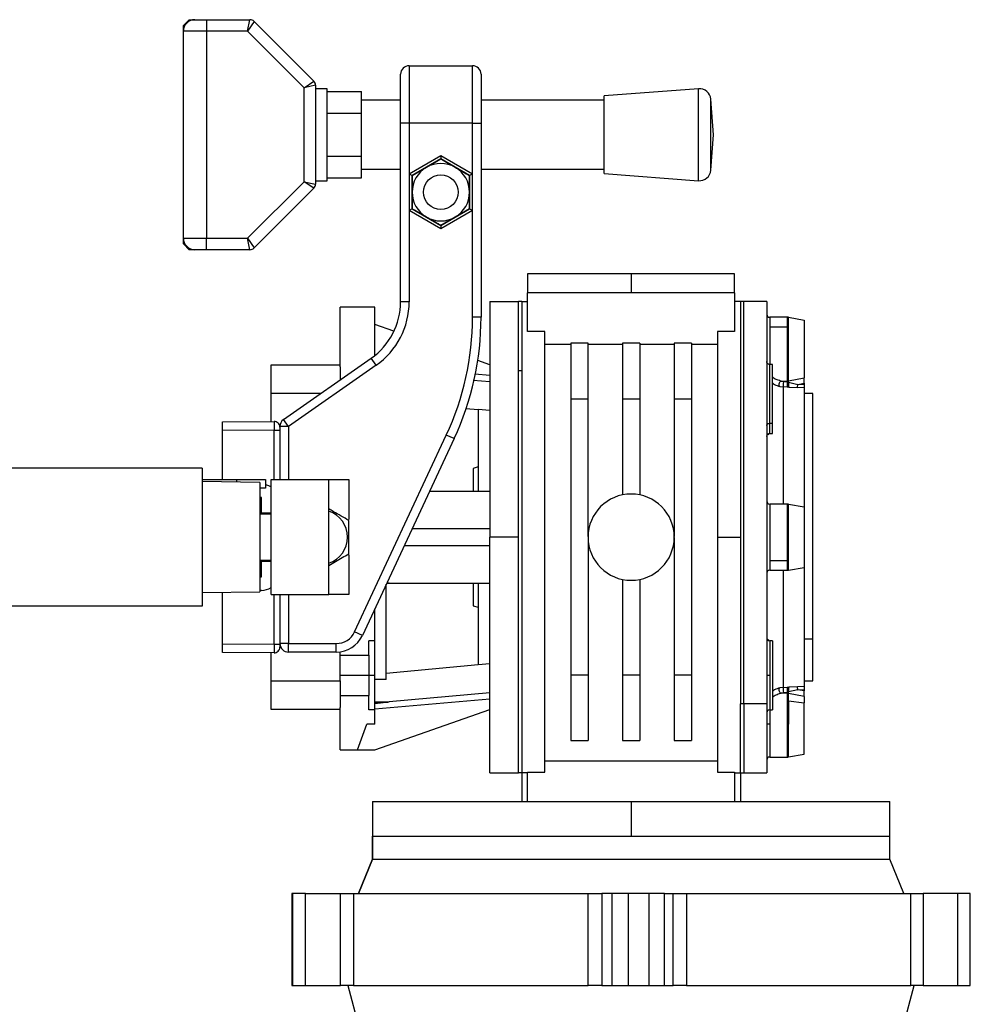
# Model space of a CAD drawing. Header units: millimetres. Extents: x 0 to 420, y 0 to 297.
# Tile 13 of 14: x 310 to 335, y 216 to 241. Entities that reach past the tile are written whole.
import ezdxf

# ---------------------------------------------------------------- set-up
doc = ezdxf.new("R2010")
doc.units = ezdxf.units.MM

msp = doc.modelspace()

# ---------------------------------------------------------------- linework, layer by layer
at = {"color": 7, "linetype": 'Continuous', "lineweight": 25}
for p, q in [((314.2233, 240.9601), (314.3717, 241.1085)), ((314.3717, 241.1085), (314.52, 241.1085)), ((314.52, 241.1085), (314.8167, 241.1085)), ((314.8167, 241.1085), (314.8167, 240.8117)), ((314.8167, 241.1085), (315.9421, 241.1085)), ((315.8807, 240.8117), (315.9421, 241.1085)), ((314.2233, 240.8117), (314.2233, 240.9601)), ((316.047, 241.065), (315.8807, 240.8117)), ((316.047, 241.065), (317.5921, 239.52)), ((314.8167, 240.8117), (314.2233, 240.8117)), ((314.2233, 235.4709), (314.2233, 240.8117)), ((315.8807, 240.8117), (314.8167, 240.8117)), ((314.8167, 240.8117), (314.8167, 235.4709)), ((317.3388, 239.3536), (315.8807, 240.8117)), ((320.0522, 239.9216), (320.0522, 238.438)), ((320.0522, 239.9216), (321.6841, 239.9216)), ((321.6841, 238.438), (321.6841, 239.9216)), ((319.8297, 238.438), (319.8297, 239.6991)), ((321.9067, 239.6991), (321.9067, 238.438)), ((317.3388, 239.3536), (317.5921, 239.52)), ((317.6355, 239.4151), (317.3388, 239.3536)), ((317.3388, 236.929), (317.3388, 239.3536)), ((317.6355, 239.4151), (317.6355, 236.8675)), ((317.9322, 239.3282), (317.6355, 239.3282)), ((317.9322, 238.1413), (317.9322, 239.3282)), ((327.5164, 239.3282), (325.0857, 239.1427)), ((327.5164, 236.9545), (327.5164, 239.3282)), ((317.9322, 239.2548), (318.8224, 239.2548)), ((318.8224, 238.6981), (318.8224, 239.2548)), ((325.0857, 237.1399), (325.0857, 239.1427)), ((319.8297, 239.0315), (318.8224, 239.0315)), ((325.0857, 239.0315), (321.9067, 239.0315)), ((327.9045, 238.1413), (327.8348, 239.0549)), ((327.8348, 237.2277), (327.8348, 239.0549)), ((317.9322, 238.6981), (318.8224, 238.6981)), ((318.8224, 237.5846), (318.8224, 238.6981)), ((320.0522, 238.438), (319.8297, 238.438)), ((319.8297, 233.8317), (319.8297, 238.438)), ((321.6841, 238.438), (320.0522, 238.438)), ((320.0522, 238.438), (320.0522, 237.1288)), ((321.6841, 237.1288), (321.6841, 238.438)), ((321.6841, 238.438), (321.9067, 238.438)), ((321.9067, 238.438), (321.9067, 233.433)), ((317.9322, 236.9545), (317.9322, 238.1413)), ((327.8348, 237.2277), (327.9045, 238.1413)), ((317.9322, 237.5846), (318.8224, 237.5846)), ((318.8224, 237.0278), (318.8224, 237.5846)), ((320.0522, 237.1288), (320.8682, 237.5999)), ((320.8682, 237.5999), (320.8682, 237.5143)), ((320.8682, 237.5999), (321.6841, 237.1288)), ((320.8682, 237.5143), (320.1264, 237.086)), ((320.1264, 237.086), (320.4973, 237.3001)), ((320.4973, 237.3001), (320.8682, 237.5143)), ((321.61, 237.086), (320.8682, 237.5143)), ((318.8224, 237.2512), (319.8297, 237.2512)), ((320.0522, 237.1288), (320.0522, 236.1866)), ((320.0522, 237.1288), (320.1264, 237.086)), ((320.1264, 236.6577), (320.1264, 237.086)), ((320.1264, 237.086), (320.1264, 236.2295)), ((321.6841, 237.1288), (321.61, 237.086)), ((321.61, 237.086), (321.61, 236.6577)), ((321.61, 236.2295), (321.61, 237.086)), ((321.6841, 236.1866), (321.6841, 237.1288)), ((321.9067, 237.2512), (325.0857, 237.2512)), ((325.0857, 237.1399), (327.5164, 236.9545)), ((315.8807, 235.4709), (317.3388, 236.929)), ((317.5921, 236.7626), (317.3388, 236.929)), ((317.3388, 236.929), (317.6355, 236.8675)), ((317.6355, 236.9545), (317.9322, 236.9545)), ((317.9322, 237.0278), (318.8224, 237.0278)), ((317.5921, 236.7626), (316.047, 235.2176)), ((320.1264, 236.2295), (320.1264, 236.6577)), ((321.61, 236.6577), (321.61, 236.2295)), ((320.1264, 236.2295), (320.0522, 236.1866)), ((320.0522, 236.1866), (320.0522, 233.8317)), ((320.8682, 235.7155), (320.0522, 236.1866)), ((320.1264, 236.2295), (320.8682, 235.8012)), ((320.8682, 235.8012), (321.61, 236.2295)), ((321.6841, 236.1866), (320.8682, 235.7155)), ((321.61, 236.2295), (321.2391, 236.0153)), ((321.61, 236.2295), (321.6841, 236.1866)), ((321.6841, 233.433), (321.6841, 236.1866)), ((321.2391, 236.0153), (320.8682, 235.8012)), ((320.8682, 235.8012), (320.8682, 235.7155)), ((314.2233, 235.4709), (314.8167, 235.4709)), ((314.2233, 235.3225), (314.2233, 235.4709)), ((314.3717, 235.1742), (314.2233, 235.3225)), ((314.8167, 235.1742), (314.8167, 235.4709)), ((314.8167, 235.4709), (315.8807, 235.4709)), ((315.9421, 235.1742), (315.8807, 235.4709)), ((315.8807, 235.4709), (316.047, 235.2176)), ((314.52, 235.1742), (314.3717, 235.1742)), ((314.8167, 235.1742), (314.52, 235.1742)), ((315.9421, 235.1742), (314.8167, 235.1742)), ((325.7788, 234.5511), (323.1084, 234.5511)), ((323.1084, 234.5511), (323.1084, 234.0615)), ((325.7788, 234.5511), (325.7788, 234.0615)), ((328.4493, 234.5511), (325.7788, 234.5511)), ((328.4493, 234.0615), (328.4493, 234.5511)), ((328.4493, 234.0615), (323.1084, 234.0615)), ((323.1084, 233.0662), (323.1084, 234.0615)), ((328.4493, 234.0615), (328.4493, 233.0662)), ((320.0522, 233.8317), (319.8297, 233.8317)), ((322.1292, 233.8389), (322.871, 233.8389)), ((322.1292, 233.8389), (322.1292, 227.7563)), ((322.96, 233.8389), (322.871, 233.8389)), ((322.871, 232.0574), (322.871, 233.8389)), ((322.96, 233.8389), (322.96, 232.0574)), ((322.96, 233.8389), (323.1084, 233.8389)), ((328.5976, 233.8389), (328.4493, 233.8389)), ((328.6866, 233.8389), (328.5976, 233.8389)), ((328.5976, 233.8389), (328.5976, 227.7563)), ((328.6866, 223.4552), (328.6866, 233.8389)), ((329.2801, 233.8389), (328.6866, 233.8389)), ((329.2801, 233.8389), (329.2801, 223.4552)), ((319.1621, 233.6906), (318.2719, 233.6906)), ((318.2719, 232.1539), (318.2719, 233.6906)), ((319.1621, 232.442), (319.1621, 233.6906)), ((319.6592, 233.0715), (319.1621, 233.2455)), ((321.9067, 233.433), (321.6841, 233.433)), ((329.8107, 233.431), (329.3542, 233.431)), ((329.3542, 233.431), (329.3542, 233.1811)), ((329.8107, 233.1811), (329.8107, 233.431)), ((329.8365, 231.7882), (329.8365, 233.4287)), ((329.8365, 233.4287), (330.2444, 233.3568)), ((330.2444, 233.3568), (330.2444, 231.8644)), ((323.5535, 233.0662), (323.1084, 233.0662)), ((323.5535, 221.6899), (323.5535, 233.0662)), ((328.4493, 233.0662), (328.0042, 233.0662)), ((328.0042, 233.0662), (328.0042, 227.7563)), ((329.3542, 233.1811), (329.8107, 233.1811)), ((329.3542, 233.1811), (329.3542, 232.2132)), ((329.8107, 231.7855), (329.8107, 233.1811)), ((324.2211, 232.7235), (323.5535, 232.7235)), ((324.6661, 232.7586), (324.2211, 232.7586)), ((324.2211, 232.7586), (324.2211, 231.3169)), ((324.6661, 231.3169), (324.6661, 232.7586)), ((325.5563, 232.7235), (324.6661, 232.7235)), ((326.0014, 232.7586), (325.5563, 232.7586)), ((325.5563, 232.7586), (325.5563, 231.3169)), ((326.0014, 232.7586), (326.0014, 231.3169)), ((326.8915, 232.7235), (326.0014, 232.7235)), ((327.3366, 232.7586), (326.8915, 232.7586)), ((326.8915, 232.7586), (326.8915, 231.3169)), ((327.3366, 232.7586), (327.3366, 231.3169)), ((328.0042, 232.7235), (327.3366, 232.7235)), ((316.8091, 230.7899), (319.0705, 232.3734)), ((319.1982, 232.1911), (319.0705, 232.3734)), ((322.1292, 232.207), (321.8219, 232.3146)), ((329.4284, 232.2132), (329.3542, 232.2132)), ((329.3542, 230.6936), (329.3542, 232.2132)), ((329.4284, 230.6936), (329.4284, 232.2132)), ((316.4916, 232.207), (318.2719, 232.207)), ((316.4916, 231.4652), (316.4916, 232.207)), ((319.1982, 232.1911), (316.9367, 230.6076)), ((318.2719, 232.1539), (318.2719, 231.8142)), ((321.7451, 231.9715), (322.1292, 231.9378)), ((322.871, 227.7563), (322.871, 232.0574)), ((322.871, 232.0574), (322.96, 232.0574)), ((322.96, 232.0574), (322.96, 221.6736)), ((318.2719, 231.8423), (318.3121, 231.8423)), ((321.7039, 231.8107), (322.1292, 231.772)), ((329.6359, 231.7855), (329.8107, 231.7855)), ((329.8107, 231.7591), (329.7089, 231.7671)), ((329.8107, 231.7855), (329.8365, 231.7882)), ((329.8107, 231.7855), (329.8107, 231.7591)), ((329.8107, 231.7591), (329.8435, 231.7514)), ((329.8365, 231.7882), (330.2444, 231.8644)), ((329.8435, 231.7514), (329.8365, 231.7882)), ((329.8435, 231.7514), (330.0778, 231.6937)), ((330.0778, 231.6937), (330.2444, 231.7256)), ((330.2444, 231.7256), (330.2444, 231.6864)), ((316.4916, 230.7415), (316.4916, 231.4652)), ((317.7736, 231.4652), (316.4916, 231.4652)), ((329.618, 231.6449), (329.7057, 231.6336)), ((329.8075, 231.6295), (329.7057, 231.6336)), ((329.7057, 231.6336), (329.7057, 228.6093)), ((329.8496, 231.6281), (329.8075, 231.6295)), ((329.8496, 231.6281), (330.0746, 231.6198)), ((330.0746, 231.6198), (330.0778, 231.6937)), ((330.2444, 231.6123), (330.0746, 231.6198)), ((330.2444, 231.6864), (330.0778, 231.6937)), ((330.2444, 231.6123), (330.2444, 228.5352)), ((330.4669, 231.4652), (330.2444, 231.4652)), ((330.4669, 225.1337), (330.4669, 231.4652)), ((324.6661, 231.3169), (324.2211, 231.3169)), ((324.2211, 231.3169), (324.2211, 224.1957)), ((324.6661, 227.7691), (324.6661, 231.3169)), ((325.5563, 231.3169), (325.5563, 228.8466)), ((326.0014, 231.3169), (325.5563, 231.3169)), ((326.0014, 231.3169), (326.0014, 228.8466)), ((326.8915, 231.3169), (326.8915, 227.7691)), ((327.3366, 231.3169), (326.8915, 231.3169)), ((327.3366, 231.3169), (327.3366, 224.1957)), ((321.5164, 231.0795), (321.8325, 231.0503)), ((322.1292, 231.0226), (321.8325, 231.0503)), ((321.8325, 231.0503), (321.8325, 228.9431)), ((315.2306, 230.7305), (316.5645, 230.7422)), ((315.2306, 230.508), (315.2306, 230.7305)), ((316.9367, 230.6076), (316.8091, 230.7899)), ((329.3542, 230.6936), (329.4284, 230.6936)), ((329.3542, 230.4329), (329.3542, 230.6936)), ((329.4284, 230.4329), (329.4284, 230.6936)), ((316.5645, 230.5196), (315.2306, 230.508)), ((315.2306, 229.2399), (315.2306, 230.508)), ((316.5645, 230.5196), (316.7142, 230.5196)), ((316.5645, 229.2399), (316.5645, 230.5196)), ((316.9367, 230.6076), (316.7142, 230.6076)), ((316.7142, 230.5938), (316.7142, 230.6076)), ((316.7142, 230.5938), (316.7142, 230.5196)), ((316.7142, 230.5196), (316.7142, 229.2399)), ((316.9367, 230.6076), (316.9367, 229.2399)), ((318.6409, 225.3115), (321.01, 230.3921)), ((321.2117, 230.2981), (318.8425, 225.2174)), ((321.2117, 230.2981), (321.01, 230.3921)), ((329.3111, 230.3938), (329.3384, 230.4302)), ((329.3542, 230.4329), (329.4284, 230.4329)), ((314.7113, 229.5366), (298.392, 229.5366)), ((314.7113, 229.5366), (314.7113, 225.976)), ((321.8325, 229.567), (321.699, 229.5313)), ((321.699, 229.5313), (321.699, 228.9449)), ((314.7113, 229.2399), (315.6015, 229.2399)), ((316.1949, 229.1657), (314.7113, 229.1885)), ((315.6015, 229.2399), (316.3433, 229.2399)), ((315.6015, 229.1748), (315.6015, 229.2399)), ((316.1949, 229.1657), (316.1949, 226.3469)), ((316.3433, 229.2399), (316.3433, 229.0173)), ((316.4916, 226.2727), (316.4916, 229.2399)), ((316.4916, 229.2399), (317.9752, 229.2399)), ((317.9752, 229.2399), (318.4945, 229.2399)), ((317.9752, 226.2727), (317.9752, 229.2399)), ((318.4945, 229.2399), (318.4945, 228.2105)), ((316.3433, 229.0173), (316.1949, 229.0173)), ((320.5799, 228.9431), (322.1292, 228.9431)), ((316.2394, 228.78), (316.1949, 228.78)), ((316.1949, 228.7206), (316.2394, 228.7206)), ((316.2394, 228.372), (316.2394, 228.78)), ((316.2394, 228.6464), (316.1949, 228.6464)), ((329.8107, 228.6093), (329.3542, 228.6093)), ((329.3542, 228.6093), (329.3542, 227.1531)), ((329.8107, 227.1531), (329.8107, 228.6093)), ((329.8365, 226.9055), (329.8365, 228.6071)), ((329.8365, 228.6071), (330.2444, 228.5352)), ((316.4916, 228.3497), (316.1949, 228.3497)), ((316.4916, 228.372), (316.2394, 228.372)), ((316.2691, 228.3497), (316.2691, 228.372)), ((320.1302, 227.9788), (322.1292, 227.9788)), ((322.871, 227.7563), (322.1292, 227.7563)), ((322.1292, 221.6736), (322.1292, 227.7563)), ((322.871, 221.6736), (322.871, 227.7563)), ((324.6661, 227.7434), (324.6661, 224.1957)), ((326.8915, 227.7434), (326.8915, 224.1957)), ((328.0042, 227.7563), (328.5976, 227.7563)), ((328.0042, 227.7563), (328.0042, 221.6899)), ((328.5976, 227.7563), (328.5976, 223.4552)), ((322.1292, 227.5338), (319.9227, 227.5338)), ((316.1949, 227.1629), (316.4916, 227.1629)), ((316.2394, 226.7326), (316.2394, 227.1406)), ((316.2394, 227.1406), (316.4916, 227.1406)), ((316.2691, 227.1406), (316.2691, 227.1629)), ((318.4945, 227.3021), (318.4945, 226.2727)), ((329.3542, 227.1531), (329.3542, 226.9032)), ((329.3542, 227.1531), (329.8107, 227.1531)), ((329.8107, 226.9032), (329.8107, 227.1531)), ((329.3542, 226.9032), (329.8107, 226.9032)), ((329.7057, 226.9032), (329.7057, 223.879)), ((329.8365, 226.9055), (330.2444, 226.9774)), ((330.2444, 226.9774), (330.2444, 223.9003)), ((316.1949, 226.8661), (316.2394, 226.8661)), ((316.2394, 226.792), (316.1949, 226.792)), ((316.1949, 226.7326), (316.2394, 226.7326)), ((325.5563, 226.666), (325.5563, 224.1957)), ((326.0014, 226.666), (326.0014, 224.1957)), ((316.2394, 226.384), (316.1949, 226.384)), ((319.4588, 224.0861), (319.4588, 226.539)), ((319.473, 226.5694), (319.5384, 226.5694)), ((319.5384, 226.5694), (319.4732, 226.57)), ((319.5384, 226.5694), (322.1292, 226.5694)), ((321.699, 226.5592), (321.699, 225.9813)), ((321.8325, 226.5694), (321.8325, 224.4623)), ((314.7113, 226.3241), (316.1949, 226.3469)), ((315.2306, 225.0046), (315.2306, 226.3321)), ((316.4916, 226.2727), (317.9752, 226.2727)), ((316.5645, 224.9929), (316.5645, 226.2727)), ((316.7142, 226.2727), (316.7142, 224.9929)), ((316.9367, 226.2727), (316.9367, 225.0117)), ((318.4945, 226.2727), (317.9752, 226.2727)), ((314.7113, 225.976), (298.392, 225.976)), ((319.1621, 225.0797), (319.1621, 225.9027)), ((321.699, 225.9813), (321.8325, 225.9455)), ((318.8425, 225.2174), (318.6409, 225.3115)), ((329.3489, 225.0683), (329.3112, 225.1187)), ((330.2444, 225.1337), (330.4669, 225.1337)), ((330.4669, 224.0474), (330.4669, 225.1337)), ((315.2306, 224.7821), (315.2306, 225.0046)), ((315.2306, 225.0046), (316.5645, 224.9929)), ((316.5645, 224.9929), (316.7142, 224.9929)), ((316.9367, 225.0117), (316.7142, 225.0117)), ((316.7142, 224.9929), (316.7142, 224.9188)), ((316.9367, 225.0117), (318.1703, 225.0117)), ((316.9367, 224.7891), (316.9367, 225.0117)), ((318.1703, 224.7891), (318.1703, 225.0117)), ((319.1621, 225.0797), (319.0137, 225.0797)), ((319.0137, 224.7088), (319.0137, 225.0797)), ((319.1621, 224.1895), (319.1621, 225.0797)), ((329.4284, 225.0797), (329.3542, 225.0797)), ((329.3542, 225.0797), (329.3542, 224.1895)), ((329.4284, 225.0797), (329.4284, 223.2994)), ((316.5645, 224.7704), (315.2306, 224.7821)), ((316.4916, 224.0474), (316.4916, 224.7711)), ((318.1703, 224.7891), (316.9367, 224.7891)), ((318.2719, 224.7088), (318.2719, 224.7961)), ((318.2719, 224.7088), (319.0137, 224.7088)), ((318.2719, 224.0474), (318.2719, 224.7088)), ((319.0137, 224.7088), (319.0137, 224.1895)), ((321.8325, 224.4623), (319.4588, 224.2424)), ((322.1292, 224.4899), (321.8325, 224.4623)), ((319.0137, 224.1895), (318.2719, 224.1895)), ((319.1621, 224.1895), (319.0137, 224.1895)), ((319.0137, 224.1895), (319.0137, 223.6703)), ((319.1621, 223.2994), (319.1621, 224.1895)), ((319.4588, 224.0861), (319.1621, 224.0861)), ((324.2211, 224.1957), (324.2211, 222.5054)), ((324.6661, 224.1957), (324.2211, 224.1957)), ((324.6661, 224.1957), (324.6661, 222.5054)), ((325.5563, 224.1957), (325.5563, 222.5054)), ((326.0014, 224.1957), (325.5563, 224.1957)), ((326.0014, 224.1957), (326.0014, 222.5054)), ((327.3366, 224.1957), (326.8915, 224.1957)), ((326.8915, 224.1957), (326.8915, 222.5054)), ((327.3366, 224.1957), (327.3366, 222.5054)), ((329.3542, 224.1895), (329.2801, 224.1895)), ((329.3542, 224.1895), (329.3542, 223.2994)), ((316.4916, 224.0474), (318.2719, 224.0474)), ((316.4916, 223.3056), (316.4916, 224.0474)), ((318.2719, 224.0474), (318.2719, 223.3587)), ((329.7057, 223.879), (329.618, 223.8677)), ((329.7057, 223.879), (329.8075, 223.8831)), ((329.8075, 223.8831), (329.8496, 223.8845)), ((330.0746, 223.8928), (329.8496, 223.8845)), ((330.2444, 223.9003), (330.0746, 223.8928)), ((330.0778, 223.8189), (330.0746, 223.8928)), ((330.2444, 224.0474), (330.4669, 224.0474)), ((318.2719, 223.6703), (319.0137, 223.6703)), ((319.0137, 223.2994), (319.0137, 223.6703)), ((322.1292, 223.5748), (319.1621, 223.3148)), ((322.1292, 223.7406), (319.5384, 223.5047)), ((329.8107, 223.7271), (329.6359, 223.7271)), ((329.7089, 223.7454), (329.8107, 223.7535)), ((329.8435, 223.7612), (329.8107, 223.7535)), ((329.8107, 223.7535), (329.8107, 223.7271)), ((329.8107, 222.9347), (329.8107, 223.7271)), ((329.8365, 223.7244), (329.8107, 223.7271)), ((329.8365, 223.7244), (329.8435, 223.7612)), ((329.8365, 223.5363), (329.8365, 223.7244)), ((330.2444, 223.6482), (329.8365, 223.7244)), ((330.0778, 223.8189), (329.8435, 223.7612)), ((330.0778, 223.8189), (330.2444, 223.8262)), ((330.2444, 223.787), (330.0778, 223.8189)), ((330.2444, 223.8262), (330.2444, 223.787)), ((330.2444, 223.6482), (330.2444, 223.4854)), ((318.2719, 222.2671), (318.2719, 223.3587)), ((319.1621, 223.5047), (319.5384, 223.5047)), ((328.6866, 223.4552), (328.5976, 223.4552)), ((328.5976, 221.6736), (328.5976, 223.4552)), ((329.2801, 223.4552), (328.6866, 223.4552)), ((328.6866, 223.4552), (328.6866, 221.6736)), ((329.2801, 223.4552), (329.2801, 221.6736)), ((329.8365, 223.5363), (329.8365, 222.9347)), ((329.8365, 223.5363), (330.2444, 223.4854)), ((330.2444, 222.1558), (330.2444, 223.4854)), ((318.2719, 223.3056), (316.4916, 223.3056)), ((319.1621, 223.2994), (319.0137, 223.2994)), ((319.1621, 222.2671), (322.1292, 223.3056)), ((319.1621, 222.9332), (319.1621, 223.2994)), ((329.3542, 223.2994), (329.4284, 223.2994)), ((329.3542, 223.2994), (329.3542, 222.9347)), ((318.717, 222.2671), (318.9595, 222.9332)), ((319.1621, 222.9332), (318.9595, 222.9332)), ((329.3542, 222.9347), (329.2801, 222.9347)), ((329.3542, 222.9347), (329.3542, 222.0816)), ((329.8107, 222.9347), (329.8365, 222.9347)), ((329.8107, 222.0816), (329.8107, 222.9347)), ((329.8365, 222.0839), (329.8365, 222.9347)), ((324.2211, 222.5054), (324.6661, 222.5054)), ((325.5563, 222.5054), (326.0014, 222.5054)), ((326.8915, 222.5054), (327.3366, 222.5054)), ((318.2719, 222.2671), (318.717, 222.2671)), ((318.717, 222.2671), (319.1621, 222.2671)), ((329.3542, 222.0816), (329.8107, 222.0816)), ((329.8365, 222.0839), (330.2444, 222.1558)), ((323.5535, 221.9875), (328.0042, 221.9875)), ((322.1292, 221.6736), (322.871, 221.6736)), ((322.96, 221.6736), (322.871, 221.6736)), ((323.1084, 221.6736), (322.96, 221.6736)), ((322.96, 221.6736), (322.96, 220.9318)), ((323.1084, 221.6899), (323.5535, 221.6899)), ((323.1084, 220.9318), (323.1084, 221.6899)), ((328.0042, 221.6899), (328.4493, 221.6899)), ((328.4493, 221.6899), (328.4493, 220.9318)), ((328.4493, 221.6736), (328.5976, 221.6736)), ((328.5976, 221.6736), (328.6866, 221.6736)), ((328.5976, 221.6736), (328.5976, 220.9318)), ((328.6866, 221.6736), (329.2801, 221.6736)), ((319.1027, 220.9318), (319.1027, 220.0417)), ((319.1027, 220.9318), (325.7788, 220.9318)), ((325.7788, 220.9318), (325.7788, 220.0417)), ((325.7788, 220.9318), (332.4549, 220.9318)), ((332.4549, 220.0417), (332.4549, 220.9318)), ((319.1027, 220.0417), (319.1027, 219.4483)), ((319.1027, 220.0417), (325.7788, 220.0417)), ((319.1027, 220.0417), (319.1043, 220.0417)), ((319.1043, 219.4483), (319.1043, 220.0417)), ((319.1043, 220.0417), (332.4549, 220.0417)), ((325.7788, 220.0417), (332.4549, 220.0417)), ((332.4549, 219.4483), (332.4549, 220.0417)), ((319.1027, 219.4483), (318.7431, 218.5581)), ((318.7448, 218.5581), (319.1043, 219.4483)), ((319.1027, 219.4483), (319.1043, 219.4483)), ((319.1043, 219.4483), (332.4549, 219.4483)), ((332.8145, 218.5581), (332.4549, 219.4483)), ((317.0257, 218.5581), (317.0257, 216.1844)), ((317.0375, 218.5581), (317.0257, 218.5581)), ((317.0375, 218.5581), (317.0375, 216.1844)), ((317.3762, 218.5581), (317.0375, 218.5581)), ((317.3762, 216.1844), (317.3762, 218.5581)), ((317.3762, 218.5581), (318.2826, 218.5581)), ((318.2826, 216.1844), (318.2826, 218.5581)), ((318.2826, 218.5581), (318.6134, 218.5581)), ((318.6134, 218.5581), (318.6134, 216.1844)), ((318.6134, 218.5581), (324.666, 218.5581)), ((324.666, 216.1844), (324.666, 218.5581)), ((324.666, 218.5581), (325.0255, 218.5581)), ((325.0255, 218.5581), (325.0255, 216.1844)), ((325.2867, 218.5581), (325.0255, 218.5581)), ((325.2867, 216.1844), (325.2867, 218.5581)), ((325.7105, 218.5581), (325.2867, 218.5581)), ((325.7105, 216.1844), (325.7105, 218.5581)), ((326.2319, 218.5581), (325.7105, 218.5581)), ((326.2319, 218.5581), (326.2319, 216.1844)), ((326.6412, 218.5581), (326.2319, 218.5581)), ((326.6412, 216.1844), (326.6412, 218.5581)), ((326.6412, 218.5581), (326.8628, 218.5581)), ((326.8628, 216.1844), (326.8628, 218.5581)), ((326.8628, 218.5581), (327.2081, 218.5581)), ((327.2081, 218.5581), (327.2081, 216.1844)), ((327.2081, 218.5581), (333.0002, 218.5581)), ((333.0002, 216.1844), (333.0002, 218.5581)), ((333.0002, 218.5581), (333.3154, 218.5581)), ((333.3154, 218.5581), (333.3154, 216.1844)), ((334.2112, 218.5581), (333.3154, 218.5581)), ((334.2112, 216.1844), (334.2112, 218.5581)), ((334.5316, 218.5581), (334.2112, 218.5581)), ((334.5316, 216.1844), (334.5316, 218.5581)), ((334.5319, 218.5581), (334.5316, 218.5581)), ((334.5319, 216.1844), (334.5319, 218.5581)), ((317.0257, 216.1844), (317.0375, 216.1844)), ((317.0375, 216.1844), (317.3762, 216.1844)), ((317.3762, 216.1844), (318.2826, 216.1844)), ((318.6134, 216.1844), (318.2826, 216.1844)), ((318.4722, 216.1844), (318.8131, 214.9123)), ((318.6134, 216.1844), (324.666, 216.1844)), ((325.0255, 216.1844), (324.666, 216.1844)), ((325.0255, 216.1844), (325.2867, 216.1844)), ((325.2867, 216.1844), (325.7105, 216.1844)), ((325.7105, 216.1844), (326.2319, 216.1844)), ((326.2319, 216.1844), (326.6412, 216.1844)), ((326.6412, 216.1844), (326.8628, 216.1844)), ((327.2081, 216.1844), (326.8628, 216.1844)), ((327.2081, 216.1844), (333.0002, 216.1844)), ((332.7446, 214.9123), (333.0854, 216.1844)), ((333.3154, 216.1844), (333.0002, 216.1844)), ((333.3154, 216.1844), (334.2112, 216.1844)), ((334.2112, 216.1844), (334.5316, 216.1844)), ((334.5316, 216.1844), (334.5319, 216.1844))]:
    msp.add_line(p, q, dxfattribs=at)
at = {"color": 7, "linetype": 'Continuous', "lineweight": 25, "flags": 128}
for points in [[(329.618, 231.6449), (329.609, 231.653), (329.6028, 231.6679), (329.6001, 231.688), (329.6012, 231.7111), (329.606, 231.7348), (329.614, 231.7566), (329.6243, 231.7741), (329.6359, 231.7855)], [(316.3433, 229.1171), (316.4211, 229.0925), (316.4916, 229.0561)], [(330.2444, 228.5352), (330.2444, 228.5086), (330.2444, 228.4308), (330.2444, 228.307), (330.2444, 228.1457), (330.2444, 227.9579), (330.2444, 227.7563), (330.2444, 227.5547), (330.2444, 227.3669), (330.2444, 227.2055), (330.2444, 227.0818), (330.2444, 227.004), (330.2444, 226.9774)], [(329.6359, 223.7271), (329.6243, 223.7385), (329.614, 223.756), (329.606, 223.7777), (329.6012, 223.8014), (329.6001, 223.8246), (329.6028, 223.8446), (329.609, 223.8595), (329.618, 223.8677)]]:
    msp.add_lwpolyline(points, dxfattribs=at)
at = {"color": 7, "linetype": 'Continuous', "lineweight": 25}
msp.add_circle((320.8682, 236.6577), 0.4451, dxfattribs=at)
for centre, radius, start, end in [((314.52, 240.8117), 0.2967, 90, 180), ((315.9421, 240.9601), 0.1484, 45, 90), ((320.0522, 239.6991), 0.2225, 90, 180), ((321.6841, 239.6991), 0.2225, 0, 90), ((317.4872, 239.4151), 0.1484, 0, 45), ((327.5389, 239.0323), 0.2967, 4.36291, 94.36291), ((320.8682, 236.6577), 0.7418, 120, 180), ((320.8682, 236.6577), 0.7418, 60, 120), ((320.8682, 236.6577), 0.7418, 0, 60), ((327.5389, 237.2503), 0.2967, 265.63709, 355.63709), ((317.4872, 236.8675), 0.1484, 315, 0), ((320.8682, 236.6577), 0.7418, 180, 240), ((320.8682, 236.6577), 0.7418, 300, 0), ((320.8682, 236.6577), 0.7418, 240, 300), ((314.52, 235.4709), 0.2967, 180, 270), ((315.9421, 235.3225), 0.1484, 270, 315), ((318.0494, 233.8317), 1.7803, 305, 0), ((318.0494, 233.8317), 2.0028, 305, 0), ((329.3542, 233.5051), 0.0742, 180, 270), ((314.4888, 233.433), 7.1953, 335, 0), ((314.4888, 233.433), 7.4179, 335, 0), ((329.8107, 233.2826), 0.1484, 80, 90), ((330.4433, 231.6825), 0.7392, 173.42685, 183.79786), ((330.6634, 231.6729), 0.857, 174.23366, 182.90455), ((330.0404, 231.6994), 0.2037, 165.21781, 200.49508), ((316.5658, 230.5938), 0.1484, 0, 90.5), ((316.9367, 230.6076), 0.2225, 125, 180), ((325.7788, 227.7563), 1.1128, 0, 180), ((329.3542, 228.6835), 0.0742, 179.99999, 270), ((317.7527, 227.7563), 0.7074, 0, 71.66329), ((329.8107, 228.461), 0.1484, 80, 90), ((317.7527, 227.7563), 0.7074, 288.33671, 0), ((325.7788, 227.7563), 1.1128, 180, 0), ((329.3542, 226.8291), 0.0742, 90, 180.00001), ((329.8107, 227.0516), 0.1484, 270, 280), ((316.2394, 226.8587), 0.4747, 270, 302.08995), ((318.1703, 225.5309), 0.5193, 270, 335), ((318.1703, 225.5309), 0.7418, 270, 335), ((329.3542, 225.1539), 0.0742, 179.99999, 270), ((316.5658, 224.9188), 0.1484, 269.5, 0), ((316.9367, 225.0117), 0.2225, 180, 270), ((330.4433, 223.83), 0.7392, 176.20214, 186.57315), ((330.6634, 223.8396), 0.857, 177.09545, 185.76634), ((330.0404, 223.8132), 0.2037, 159.50492, 194.78219), ((329.3542, 223.2252), 0.0742, 90, 180.00001), ((329.3542, 222.0074), 0.0742, 90, 180), ((329.8107, 222.23), 0.1484, 270, 280)]:
    msp.add_arc(centre, radius, start, end, dxfattribs=at)
for centre, major_axis, start_param, end_param in [((316.5658, 230.5196), (-0.0013, 0.2225), 0.0000169, 1.5707371), ((316.5658, 224.993), (0.0013, 0.2225), 1.5708556, 3.1415757)]:
    msp.add_ellipse(centre, major_axis=major_axis, ratio=0.0058174, start_param=start_param, end_param=end_param, dxfattribs=at)
for points, knots in [([(320.8682, 237.5143), (320.873, 237.5115), (320.9953, 237.4409), (321.1196, 237.3691), (321.2391, 237.3001)], [0, 0, 0, 0, 0.0396626, 1, 1, 1, 1]), ([(321.2391, 237.3001), (321.3348, 237.2449), (321.4592, 237.1731), (321.5817, 237.1023), (321.61, 237.086)], [0, 0, 0, 0, 0.76914426, 1, 1, 1, 1]), ([(320.4973, 236.0153), (320.3779, 236.0843), (320.2535, 236.1561), (320.1312, 236.2267), (320.1264, 236.2295)], [0, 0, 0, 0, 0.96033739, 1, 1, 1, 1]), ([(320.8682, 235.8012), (320.8399, 235.8175), (320.7174, 235.8882), (320.593, 235.9601), (320.4973, 236.0153)], [0, 0, 0, 0, 0.2308557, 1, 1, 1, 1]), ([(329.3542, 232.2132), (329.3449, 232.2142), (329.3255, 232.2163), (329.3, 232.2334), (329.2829, 232.2585), (329.281, 232.2768), (329.2801, 232.2858)], [0, 0, 0, 0, 0.2403181, 0.4970454, 0.7552084, 1, 1, 1, 1]), ([(329.6359, 231.7855), (329.5961, 231.7971), (329.5175, 231.82), (329.4523, 231.8595), (329.4306, 231.8911), (329.4284, 231.8943)], [0, 0, 0, 0, 0.4783743, 0.9464493, 1, 1, 1, 1]), ([(329.4284, 231.7379), (329.4448, 231.7234), (329.4942, 231.6794), (329.5684, 231.6587), (329.618, 231.6449)], [0, 0, 0, 0, 0.33065182, 1, 1, 1, 1]), ([(329.7089, 231.7671), (329.6959, 231.7689), (329.6682, 231.7728), (329.6471, 231.7811), (329.6359, 231.7855)], [0, 0, 0, 0, 0.470461, 1, 1, 1, 1]), ([(330.2444, 231.7256), (330.2444, 231.7428), (330.2444, 231.7773), (330.2444, 231.8229), (330.2444, 231.851), (330.2444, 231.8614), (330.2444, 231.8644)], [0, 0, 0, 0, 0.2953418, 0.5907688, 0.8836617, 1, 1, 1, 1]), ([(330.2444, 231.6864), (330.2444, 231.678), (330.2444, 231.6655), (330.2444, 231.6503), (330.2444, 231.64), (330.2444, 231.631), (330.2444, 231.6235), (330.2444, 231.6157), (330.2444, 231.6137), (330.2444, 231.6123)], [0, 0, 0, 0, 0.2253858, 0.336865, 0.4482721, 0.5596279, 0.6709313, 0.7821869, 1, 1, 1, 1]), ([(329.2801, 230.6412), (329.281, 230.6478), (329.2826, 230.6579), (329.2918, 230.6701), (329.3014, 230.6785), (329.3133, 230.6853), (329.3305, 230.6918), (329.3449, 230.6929), (329.3542, 230.6936)], [0, 0, 0, 0, 0.2394557, 0.3683593, 0.4999988, 0.6316384, 0.7605426, 1, 1, 1, 1]), ([(329.2801, 230.3577), (329.2812, 230.3683), (329.2837, 230.3903), (329.3037, 230.4156), (329.3288, 230.4304), (329.346, 230.4321), (329.3542, 230.4329)], [0, 0, 0, 0, 0.2695105, 0.5617364, 0.7894225, 1, 1, 1, 1]), ([(318.4945, 228.1846), (318.3619, 228.2611), (318.1884, 228.3612), (318.0159, 228.4609), (317.9752, 228.4844)], [0, 0, 0, 0, 0.764463, 1, 1, 1, 1]), ([(318.4945, 227.328), (318.4945, 227.3624), (318.4945, 227.5378), (318.4945, 227.833), (318.4945, 228.0801), (318.4945, 228.1846)], [0, 0, 0, 0, 0.1234652, 0.6294359, 1, 1, 1, 1]), ([(317.9752, 227.0282), (318.0335, 227.0619), (318.207, 227.1621), (318.3797, 227.2618), (318.4945, 227.328)], [0, 0, 0, 0, 0.335748, 1, 1, 1, 1]), ([(329.618, 223.8677), (329.5685, 223.8539), (329.4944, 223.8333), (329.4449, 223.7894), (329.4284, 223.7747)], [0, 0, 0, 0, 0.66702429, 1, 1, 1, 1]), ([(330.2444, 223.9003), (330.2444, 223.8988), (330.2444, 223.8967), (330.2444, 223.8886), (330.2444, 223.8811), (330.2444, 223.8719), (330.2444, 223.8616), (330.2444, 223.8466), (330.2444, 223.8343), (330.2444, 223.8262)], [0, 0, 0, 0, 0.2248768, 0.3361025, 0.4473278, 0.5585528, 0.6697774, 0.7810017, 1, 1, 1, 1]), ([(329.4284, 223.6181), (329.4308, 223.6216), (329.4527, 223.6533), (329.5179, 223.6927), (329.5962, 223.7155), (329.6359, 223.7271)], [0, 0, 0, 0, 0.0578097, 0.5236967, 1, 1, 1, 1]), ([(329.6359, 223.7271), (329.6471, 223.7315), (329.6683, 223.7398), (329.696, 223.7437), (329.7089, 223.7454)], [0, 0, 0, 0, 0.5319442, 1, 1, 1, 1]), ([(330.2444, 223.6482), (330.2444, 223.6564), (330.2444, 223.6729), (330.2444, 223.7144), (330.2444, 223.7543), (330.2444, 223.7791), (330.2444, 223.787)], [0, 0, 0, 0, 0.28688053, 0.57361195, 0.86407442, 1, 1, 1, 1]), ([(319.1621, 223.4694), (319.2605, 223.4788), (319.3859, 223.4908), (319.5114, 223.5023), (319.5384, 223.5047)], [0, 0, 0, 0, 0.7850067, 1, 1, 1, 1])]:
    msp.add_open_spline(points, degree=3, knots=knots, dxfattribs=at)

doc.saveas('drawing.dxf')
